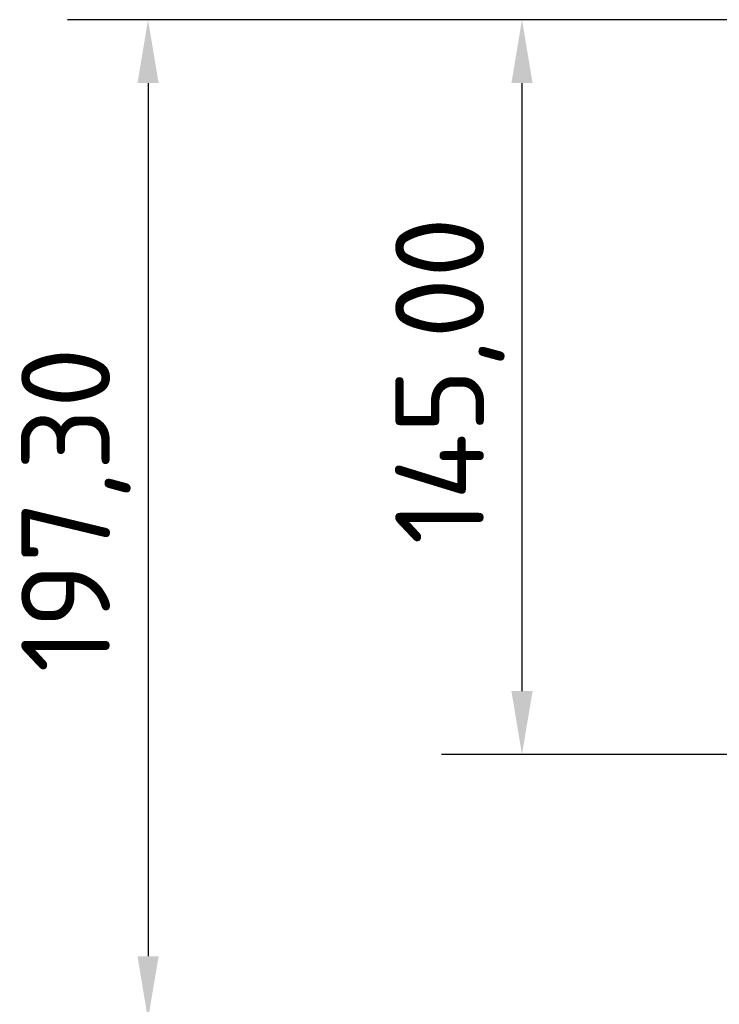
# Model space of a CAD drawing. Header units: millimetres. Extents: x 0 to 2970, y 0 to 2100.
# Tile 4 of 22: x 857 to 995, y 538 to 733. Entities that reach past the tile are written whole.
import ezdxf

# ---------------------------------------------------------------- set-up
doc = ezdxf.new("R2010")
doc.units = ezdxf.units.MM
doc.header["$LTSCALE"] = 5
doc.layers.add('Bemaßung (ISO)', color=7, linetype='Continuous', lineweight=25)
doc.styles.add('Notiztext (DIN)', font='isocpeur.ttf')
doc.dimstyles.new('Standard (DIN)', dxfattribs={"dimscale": 5, "dimtxt": 3.5, "dimasz": 2.5, "dimexe": 3.175, "dimexo": 0.8, "dimgap": 0.8, "dimtad": 1, "dimrnd": 1e-08, "dimzin": 0, "dimtxsty": 'Notiztext (DIN)', "dimcen": 0.09, "dimdle": 10, "dimclrd": 256, "dimclre": 256, "dimclrt": 256, "dimadec": 0, "dimazin": 0, "dimtfac": 1, "dimtmove": 0, "dimatfit": 3, "dimfxl": 1, "dimtolj": 1, "dimtzin": 0, "dimlwd": -1, "dimlwe": -1, "dimarcsym": 0})

# ---------------------------------------------------------------- blocks, each defined once
blk = doc.blocks.new('*D17')
at = {"layer": 'Bemaßung (ISO)'}
for p, q in [((1002.5, 732.78), (940.63, 732.78)), ((956.5, 720.28), (956.5, 600.28)), ((1002.5, 587.78), (940.63, 587.78))]:
    blk.add_line(p, q, dxfattribs=at)
for points in [[(954.42, 720.28), (958.59, 720.28), (956.5, 732.78)], [(954.42, 600.28), (958.59, 600.28), (956.5, 587.78)]]:
    blk.add_solid(points, dxfattribs=at)
at = {"layer": 'Defpoints', "color": 0}
for p in [(1006.5, 732.78), (956.5, 587.78), (1006.5, 587.78)]:
    blk.add_point(p, dxfattribs=at)
at = {"layer": 'Bemaßung (ISO)', "insert": (931.5, 629.22), "char_height": 17.5, "attachment_point": 1, "rotation": 90, "style": 'Notiztext (DIN)'}
blk.add_mtext('\\A1;145,00', dxfattribs=at)
blk = doc.blocks.new('*D18')
at = {"layer": 'Bemaßung (ISO)'}
for p, q in [((1002.5, 732.78), (866.88, 732.78)), ((882.75, 720.28), (882.75, 547.98)), ((1018.75, 535.48), (866.88, 535.48))]:
    blk.add_line(p, q, dxfattribs=at)
for points in [[(880.67, 720.28), (884.84, 720.28), (882.75, 732.78)], [(880.67, 547.98), (884.84, 547.98), (882.75, 535.48)]]:
    blk.add_solid(points, dxfattribs=at)
at = {"layer": 'Defpoints', "color": 0}
for p in [(1006.5, 732.78), (882.75, 535.48), (1022.75, 535.48)]:
    blk.add_point(p, dxfattribs=at)
at = {"layer": 'Bemaßung (ISO)', "insert": (857.75, 603.95), "char_height": 17.5, "attachment_point": 1, "rotation": 90, "style": 'Notiztext (DIN)'}
blk.add_mtext('\\A1;197,30', dxfattribs=at)

msp = doc.modelspace()

# ---------------------------------------------------------------- dimensions: what is measured, and where the dimension line sits
at = {"layer": 'Bemaßung (ISO)'}
for base, p2, picture, middle in [((882.753, 535.484), (1022.753, 535.484), '*D18', (882.753, 634.134)), ((956.503, 587.784), (1006.503, 587.784), '*D17', (956.503, 660.284))]:
    dim = msp.add_linear_dim(base=base, p1=(1006.503, 732.784), p2=p2, angle=270, dimstyle='Standard (DIN)', override={"dimgap": 0.8, "dimdec": 2, "dimtol": 0, "dimlim": 0, "dimtp": 0, "dimtm": 0, "dimtdec": 2, "dimtofl": 0, "dimatfit": 1}, dxfattribs=at)
    dim.commit()
    dim.dimension.update_dxf_attribs({"geometry": picture, "text_midpoint": middle, "dimtype": 160})

doc.saveas('drawing.dxf')
